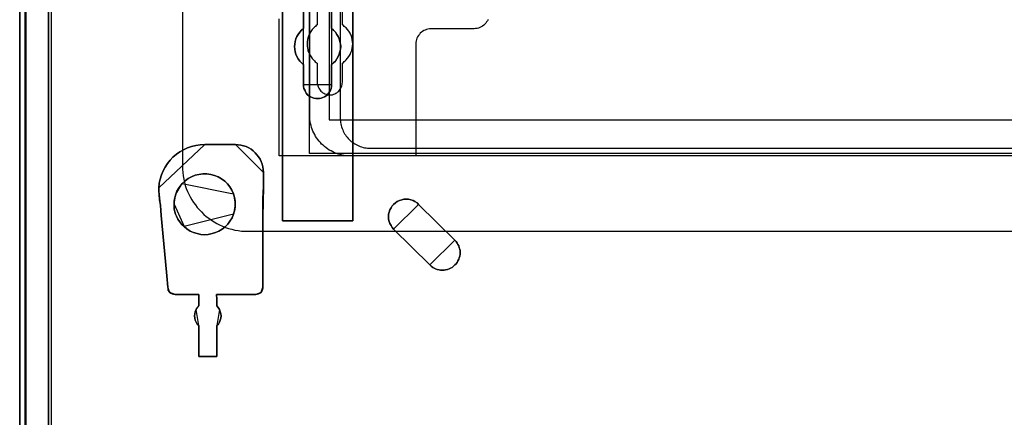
# Model space of a CAD drawing. Extents: x -558982 to 5119495, y -5290134 to 97908.
# Tile 3 of 256: x -479692 to -477758, y -27358 to -26576. Entities that reach past the tile are written whole.
import ezdxf

# ---------------------------------------------------------------- set-up
doc = ezdxf.new("R2010")
doc.units = 0
doc.header["$MEASUREMENT"] = 0
doc.layers.get('0').update_dxf_attribs({"color": 252})
for name, color, linetype in [('30', 7, 'Continuous'), ('5', 7, 'Continuous'), ('50', 7, 'Continuous')]:
    doc.layers.add(name, color=color, linetype=linetype)

# ---------------------------------------------------------------- blocks, each defined once
blk = doc.blocks.new('*U1040')
at = {"layer": '5', "color": 7}
for points in [[(0, -20.806875), (0, -801.193125)], [(4.692335, -801.191648), (4.692335, -20.805704)], [(4.692335, -20.805704), (4.692335, -801.191648)], [(64.443293, -420.09206), (64.443293, -743.189759), (64.443293, -748.275889), (63.8246, -748.275889), (51.244508, -748.275889), (50.625815, -748.275889), (50.625815, -743.189759), (50.625815, -673.216939), (50.625815, -648.762415), (50.625815, -523.253164)], [(50.626846, -523.251991), (50.626846, -648.761896), (50.626846, -673.216548), (50.626846, -743.189733), (50.626846, -748.275889), (51.245527, -748.275889), (63.825368, -748.275889), (64.444049, -748.275889), (64.444049, -743.189733), (64.444049, -420.09035)], [(60.268907, -706.50628), (60.268907, -710.411398), (60.681505, -710.77108), (61.042528, -711.130762), (61.351976, -711.59321), (61.60985, -712.004276), (61.764574, -712.466724), (61.919298, -712.980555), (62.022447, -713.494386), (62.074022, -714.008218), (62.022447, -714.522049), (61.919298, -715.03588), (61.764574, -715.498329), (61.60985, -715.960777), (61.351976, -716.423225), (61.042528, -716.83429), (60.681505, -717.193972), (60.268907, -717.553654), (60.268907, -721.510155), (60.268907, -721.869837), (60.217332, -722.229519), (60.062608, -722.537818), (59.907884, -722.8975), (59.701585, -723.154415), (59.495286, -723.462714), (59.237413, -723.668247), (58.927964, -723.873779), (58.566941, -724.027929), (58.257493, -724.130695), (57.89647, -724.233461), (57.535447, -724.233461), (57.174424, -724.233461), (56.813401, -724.130695), (56.503953, -724.027929), (56.14293, -723.873779), (55.833482, -723.668247), (55.575608, -723.462714), (55.317735, -723.154415), (55.163011, -722.8975), (55.008286, -722.537818), (54.853562, -722.229519), (54.801988, -721.869837), (54.750413, -721.510155), (54.750413, -717.553654), (54.38939, -717.193972), (54.028367, -716.83429), (53.718919, -716.423225), (53.461045, -715.960777), (53.254746, -715.498329), (53.151597, -715.03588), (53.048447, -714.522049), (52.996873, -714.008218), (53.048447, -713.494386), (53.151597, -712.980555), (53.254746, -712.466724), (53.461045, -712.004276), (53.718919, -711.59321), (54.028367, -711.130762), (54.38939, -710.77108), (54.750413, -710.411398), (54.750413, -706.50628)], [(54.750413, -706.50628), (54.750413, -710.411398), (54.38939, -710.77108), (54.028367, -711.130762), (53.718919, -711.59321), (53.461045, -712.004276), (53.254746, -712.466724), (53.151597, -712.980555), (53.048447, -713.494386), (52.996873, -714.008218), (53.048447, -714.522049), (53.151597, -715.03588), (53.254746, -715.498329), (53.461045, -715.960777), (53.718919, -716.423225), (54.028367, -716.83429), (54.38939, -717.193972), (54.750413, -717.553654), (54.750413, -721.510155), (54.801988, -721.869837), (54.853562, -722.229519), (55.008286, -722.537818), (55.163011, -722.8975), (55.317735, -723.154415), (55.575608, -723.462714), (55.833482, -723.668247), (56.14293, -723.873779), (56.503953, -724.027929), (56.813401, -724.130695), (57.174424, -724.233461), (57.535447, -724.233461), (57.89647, -724.233461), (58.257493, -724.130695), (58.566941, -724.027929), (58.927964, -723.873779), (59.237413, -723.668247), (59.495286, -723.462714), (59.701585, -723.154415), (59.907884, -722.8975), (60.062608, -722.537818), (60.217332, -722.229519), (60.268907, -721.869837), (60.268907, -721.510155), (60.268907, -717.553654), (60.681505, -717.193972), (61.042528, -716.83429), (61.351976, -716.423225), (61.60985, -715.960777), (61.764574, -715.498329), (61.919298, -715.03588), (62.022447, -714.522049), (62.074022, -714.008218), (62.022447, -713.494386), (61.919298, -712.980555), (61.764574, -712.466724), (61.60985, -712.004276), (61.351976, -711.59321), (61.042528, -711.130762), (60.681505, -710.77108), (60.268907, -710.411398), (60.268907, -706.50628)], [(54.750413, -706.50628), (54.750413, -710.411398), (54.38939, -710.77108), (54.028367, -711.130762), (53.718919, -711.59321), (53.461045, -712.004276), (53.254746, -712.466724), (53.151597, -712.980555), (53.048447, -713.494386), (52.996873, -714.008218), (53.048447, -714.522049), (53.151597, -715.03588), (53.254746, -715.498329), (53.461045, -715.960777), (53.718919, -716.423225), (54.028367, -716.83429), (54.38939, -717.193972), (54.750413, -717.553654), (54.750413, -721.510155), (54.801988, -721.869837), (54.853562, -722.229519), (55.008286, -722.537818), (55.163011, -722.8975), (55.317735, -723.154415), (55.575608, -723.462714), (55.833482, -723.668247), (56.14293, -723.873779), (56.503953, -724.027929), (56.813401, -724.130695), (57.174424, -724.233461), (57.535447, -724.233461), (57.89647, -724.233461), (58.257493, -724.130695), (58.566941, -724.027929), (58.927964, -723.873779), (59.237413, -723.668247), (59.495286, -723.462714), (59.701585, -723.154415), (59.907884, -722.8975), (60.062608, -722.537818), (60.217332, -722.229519), (60.268907, -721.869837), (60.268907, -721.510155), (60.268907, -717.553654), (60.681505, -717.193972), (61.042528, -716.83429), (61.351976, -716.423225), (61.60985, -715.960777), (61.764574, -715.498329), (61.919298, -715.03588), (62.022447, -714.522049), (62.074022, -714.008218), (62.022447, -713.494386), (61.919298, -712.980555), (61.764574, -712.466724), (61.60985, -712.004276), (61.351976, -711.59321), (61.042528, -711.130762), (60.681505, -710.77108), (60.268907, -710.411398), (60.268907, -706.50628)]]:
    blk.add_lwpolyline(points, dxfattribs=at)
at = {"layer": '5', "color": 59}
for points in [[(4.692335, -12.740183), (4.692335, -801.190946), (4.692335, -12.740183)], [(-1, -20.806406), (-1, -801.190946), (-1, -20.806406)]]:
    blk.add_lwpolyline(points, close=True, dxfattribs=at)
at = {"layer": '5', "color": 7}
for points in [[(64.441398, -743.18882), (64.441398, -420.092375), (64.441398, -743.18882)], [(50.626846, -673.21447), (50.626846, -743.18882), (50.626846, -673.21447)], [(54.749208, -706.506838), (54.749208, -710.412839), (54.749208, -706.506838)], [(60.266015, -710.412839), (60.266015, -706.506838), (60.266015, -710.412839)], [(54.751859, -710.41019), (54.390538, -710.769994), (54.029217, -711.129798), (53.719514, -711.592402), (53.461428, -712.003606), (53.254959, -712.466211), (53.151724, -712.980216), (53.04849, -713.494221), (52.996873, -714.008226), (53.04849, -714.522232), (53.151724, -715.036237), (53.254959, -715.498841), (53.461428, -715.961446), (53.719514, -716.424051), (54.029217, -716.835255), (54.390538, -717.195058), (54.751859, -717.554862), (54.751859, -710.41019)], [(60.266015, -717.554862), (60.679274, -717.195058), (61.040875, -716.835255), (61.350819, -716.424051), (61.609106, -715.961446), (61.764078, -715.498841), (61.91905, -715.036237), (62.022365, -714.522232), (62.074022, -714.008226), (62.022365, -713.494221), (61.91905, -712.980216), (61.764078, -712.466211), (61.609106, -712.003606), (61.350819, -711.592402), (61.040875, -711.129798), (60.679274, -710.769994), (60.266015, -710.41019), (60.266015, -717.554862)], [(54.749208, -717.552214), (54.749208, -721.508529), (54.749208, -717.552214)], [(60.266015, -721.508529), (60.266015, -717.552214), (60.266015, -721.508529)], [(54.749208, -721.505881), (54.800792, -721.866127), (54.852375, -722.226374), (55.007126, -722.535157), (55.161878, -722.895403), (55.316629, -723.152722), (55.574547, -723.461505), (55.832466, -723.66736), (56.141968, -723.873215), (56.503054, -724.027606), (56.812557, -724.130534), (57.173643, -724.233461), (57.534729, -724.233461), (57.895815, -724.233461), (58.256901, -724.130534), (58.566403, -724.027606), (58.927489, -723.873215), (59.236992, -723.66736), (59.49491, -723.461505), (59.701245, -723.152722), (59.90758, -722.895403), (60.062331, -722.535157), (60.217082, -722.226374), (60.268666, -721.866127), (60.268666, -721.505881), (54.749208, -721.505881)], [(35.367479, -733.27155), (34.49085, -733.322949), (33.61422, -733.425748), (32.789157, -733.631345), (31.964094, -733.939742), (31.190597, -734.299537), (30.468667, -734.710732), (29.798303, -735.173326), (29.127939, -735.738719), (28.560708, -736.355512), (28.045043, -736.972304), (27.580945, -737.691895), (27.168414, -738.411486), (26.859015, -739.233876), (26.601183, -740.056266), (26.394917, -740.878656), (26.343351, -741.803845), (35.367479, -733.27155)], [(41.398581, -733.27155), (35.366177, -733.27155), (34.489674, -733.322928), (33.613171, -733.425683), (32.788227, -733.631194), (31.963282, -733.939461), (31.189897, -734.299105), (30.468071, -734.710127), (29.797804, -735.172527), (29.127537, -735.737682), (28.560388, -736.354215), (28.044798, -736.970748), (27.580767, -737.690037), (27.168295, -738.409325), (26.858941, -739.23137), (26.601146, -740.053414), (26.39491, -740.875458), (26.343351, -741.800257), (26.343351, -742.41679), (26.39491, -743.084701), (26.498028, -744.112256), (26.652705, -745.191189), (26.755823, -746.218744), (26.807382, -747.246299), (27.838562, -758.395272), (27.94168, -759.114561), (27.993239, -759.833849), (28.044798, -760.604516), (28.096357, -761.323804), (28.147916, -761.580693), (28.199475, -761.888959), (28.354152, -762.145848), (28.508829, -762.351359), (28.715065, -762.505492), (28.97286, -762.659626), (29.230655, -762.711004), (29.540009, -762.762381), (34.231879, -762.762381), (34.231879, -762.762381), (34.231879, -762.762381), (34.231879, -762.967892), (34.18032, -763.48167), (34.18032, -764.971625), (33.870966, -765.331269), (33.66473, -765.742291), (33.510053, -766.153313), (33.406935, -766.564335), (33.355376, -766.975357), (33.406935, -767.386379), (33.458494, -767.797401), (33.66473, -768.208423), (33.870966, -768.568068), (34.18032, -768.876334), (34.18032, -774.990287), (37.737891, -774.990287), (37.737891, -768.876334), (38.047245, -768.568068), (38.253481, -768.208423), (38.408158, -767.797401), (38.511276, -767.386379), (38.562835, -766.975357), (38.511276, -766.564335), (38.408158, -766.153313), (38.253481, -765.742291), (37.995686, -765.331269), (37.737891, -764.971625), (37.737891, -763.48167), (37.686332, -762.967892), (37.686332, -762.762381), (37.686332, -762.762381), (37.686332, -762.762381), (45.420183, -762.762381), (45.677978, -762.711004), (45.935774, -762.659626), (46.193569, -762.505492), (46.399805, -762.351359), (46.606041, -762.09447), (46.709159, -761.786204), (46.812277, -761.477937), (46.812277, -761.169671), (46.812277, -760.553138), (46.812277, -759.936605), (46.812277, -759.320072), (46.812277, -758.703539), (46.812277, -747.503188), (46.812277, -743.906745), (46.915395, -741.594746), (46.915395, -738.76897), (46.863836, -738.203814), (46.812277, -737.638659), (46.6576, -737.124882), (46.451364, -736.611104), (46.245128, -736.148704), (45.935774, -735.686304), (45.626419, -735.275282), (45.265506, -734.86426), (44.904593, -734.504616), (44.492121, -734.19635), (44.02809, -733.939461), (43.5125, -733.682572), (42.99691, -733.528439), (42.48132, -733.374305), (41.96573, -733.322928), (41.398581, -733.27155)], [(46.915395, -741.594746), (46.812277, -743.906745), (46.812277, -747.503188), (46.812277, -758.703539), (46.812277, -759.320072), (46.812277, -759.936605), (46.812277, -760.553138), (46.812277, -761.169671), (46.812277, -761.477937), (46.709159, -761.786204), (46.606041, -762.09447), (46.399805, -762.351359), (46.193569, -762.505492), (45.935774, -762.659626), (45.677978, -762.711004), (45.420183, -762.762381), (37.686332, -762.762381), (37.686332, -762.762381), (37.686332, -762.762381), (37.686332, -762.967892), (37.737891, -763.48167), (37.737891, -764.971625), (37.995686, -765.331269), (38.253481, -765.742291), (38.408158, -766.153313), (38.511276, -766.564335), (38.562835, -766.975357), (38.511276, -767.386379), (38.408158, -767.797401), (38.253481, -768.208423), (38.047245, -768.568068), (37.737891, -768.876334), (37.737891, -774.990287), (34.18032, -774.990287), (34.18032, -768.876334), (33.870966, -768.568068), (33.66473, -768.208423), (33.458494, -767.797401), (33.406935, -767.386379), (33.355376, -766.975357), (33.406935, -766.564335), (33.510053, -766.153313), (33.66473, -765.742291), (33.870966, -765.331269), (34.18032, -764.971625), (34.18032, -763.48167), (34.231879, -762.967892), (34.231879, -762.762381), (34.231879, -762.762381), (34.231879, -762.762381), (29.540009, -762.762381), (29.230655, -762.711004), (28.97286, -762.659626), (28.715065, -762.505492), (28.508829, -762.351359), (28.354152, -762.145848), (28.199475, -761.888959), (28.147916, -761.580693), (28.096357, -761.323804), (28.044798, -760.604516), (27.993239, -759.833849), (27.94168, -759.114561), (27.838562, -758.395272), (26.807382, -747.246299), (26.755823, -746.218744), (26.652705, -745.191189), (26.498028, -744.112256), (26.39491, -743.084701), (26.343351, -742.41679), (26.343351, -741.800257), (26.39491, -740.875458), (26.601146, -740.053414), (26.858941, -739.23137), (27.168295, -738.409325), (27.580767, -737.690037), (28.044798, -736.970748), (28.560388, -736.354215), (29.127537, -735.737682), (29.797804, -735.172527), (30.468071, -734.710127), (31.189897, -734.299105), (31.963282, -733.939461), (32.788227, -733.631194), (33.613171, -733.425683), (34.489674, -733.322928), (35.366177, -733.27155), (41.398581, -733.27155), (41.96573, -733.322928), (42.48132, -733.374305), (42.99691, -733.528439), (43.5125, -733.682572), (44.02809, -733.939461), (44.492121, -734.19635), (44.904593, -734.504616), (45.265506, -734.86426), (45.626419, -735.275282), (45.935774, -735.686304), (46.245128, -736.148704), (46.451364, -736.611104), (46.6576, -737.124882), (46.812277, -737.638659), (46.863836, -738.203814), (46.915395, -738.76897), (46.915395, -741.594746)], [(41.401239, -733.27155), (35.364828, -733.27155), (41.401239, -733.27155)], [(46.915395, -738.771729), (46.863836, -738.20629), (46.812277, -737.640851), (46.6576, -737.126815), (46.451364, -736.61278), (46.245128, -736.150148), (45.935775, -735.687516), (45.626421, -735.276288), (45.265508, -734.86506), (44.904596, -734.505235), (44.492124, -734.196814), (44.028094, -733.939796), (43.512504, -733.682778), (42.996915, -733.528568), (42.481325, -733.374357), (41.965736, -733.322953), (41.398587, -733.27155), (46.915395, -738.771729)], [(36.552732, -739.128716), (35.779266, -739.02595), (35.0058, -739.02595), (34.232335, -739.128716), (33.510434, -739.282864), (32.788533, -739.591162), (32.118196, -739.950843), (31.499423, -740.413289), (30.932215, -740.927118), (30.5197, -741.440948), (30.210314, -741.903394), (29.900928, -742.468606), (29.694671, -743.033819), (29.539977, -743.496265), (29.436849, -744.010094), (29.33372, -744.472541), (29.33372, -744.98637), (29.33372, -745.500199), (29.385284, -745.962646), (29.488413, -746.476475), (29.643106, -746.938922), (29.797799, -747.349985), (30.107185, -747.915197), (30.416572, -748.429027), (30.829087, -748.942856), (31.293166, -749.405302), (31.860374, -749.867749), (32.479146, -750.278812), (33.149483, -750.58711), (33.871384, -750.792642), (34.593286, -750.94679), (35.315187, -750.998173), (36.037088, -750.94679), (36.810553, -750.792642), (37.48089, -750.58711), (38.151227, -750.278812), (38.821564, -749.919132), (39.388772, -749.456685), (39.904415, -748.942856), (40.31693, -748.326261), (40.729445, -747.709666), (40.987267, -746.990305), (41.14196, -746.527858), (41.296653, -746.014029), (41.348218, -745.500199), (41.348218, -744.98637), (41.348218, -744.472541), (41.296653, -743.958711), (41.14196, -743.444882), (40.987267, -742.982436), (40.677881, -742.263075), (40.31693, -741.595096), (39.852851, -740.978501), (39.285643, -740.464672), (38.666871, -740.002226), (37.996534, -739.642545), (37.274633, -739.334247), (36.552732, -739.128716)], [(36.552732, -739.128716), (35.779266, -739.02595), (35.0058, -739.02595), (34.232335, -739.128716), (33.510434, -739.282864), (32.788533, -739.591162), (32.118196, -739.950843), (31.499423, -740.413289), (30.932215, -740.927118), (30.5197, -741.440948), (30.210314, -741.903394), (29.900928, -742.468606), (29.694671, -743.033819), (29.539977, -743.496265), (29.436849, -744.010094), (29.33372, -744.472541), (29.33372, -744.98637), (29.33372, -745.500199), (29.385284, -745.962646), (29.488413, -746.476475), (29.643106, -746.938922), (29.797799, -747.349985), (30.107185, -747.915197), (30.416572, -748.429027), (30.829087, -748.942856), (31.293166, -749.405302), (31.860374, -749.867749), (32.479146, -750.278812), (33.149483, -750.58711), (33.871384, -750.792642), (34.593286, -750.94679), (35.315187, -750.998173), (36.037088, -750.94679), (36.810553, -750.792642), (37.48089, -750.58711), (38.151227, -750.278812), (38.821564, -749.919132), (39.388772, -749.456685), (39.904415, -748.942856), (40.31693, -748.326261), (40.729445, -747.709666), (40.987267, -746.990305), (41.14196, -746.527858), (41.296653, -746.014029), (41.348218, -745.500199), (41.348218, -744.98637), (41.348218, -744.472541), (41.296653, -743.958711), (41.14196, -743.444882), (40.987267, -742.982436), (40.677881, -742.263075), (40.31693, -741.595096), (39.852851, -740.978501), (39.285643, -740.464672), (38.666871, -740.002226), (37.996534, -739.642545), (37.274633, -739.334247), (36.552732, -739.128716)], [(36.810553, -750.792642), (36.037088, -750.94679), (35.315187, -750.998173), (34.593286, -750.94679), (33.871384, -750.792642), (33.149483, -750.58711), (32.479146, -750.278812), (31.860374, -749.867749), (31.293166, -749.405302), (30.829087, -748.942856), (30.416572, -748.429027), (30.107185, -747.915197), (29.797799, -747.349985), (29.643106, -746.938922), (29.488413, -746.476475), (29.385284, -745.962646), (29.33372, -745.500199), (29.33372, -744.98637), (29.33372, -744.472541), (29.436849, -744.010094), (29.539977, -743.496265), (29.694671, -743.033819), (29.900928, -742.468606), (30.210314, -741.903394), (30.5197, -741.440948), (30.932215, -740.927118), (31.499423, -740.413289), (32.118196, -739.950843), (32.788533, -739.591162), (33.510434, -739.282864), (34.232335, -739.128716), (35.0058, -739.02595), (35.779266, -739.02595), (36.552732, -739.128716), (37.274633, -739.334247), (37.996534, -739.642545), (38.666871, -740.002226), (39.285643, -740.464672), (39.852851, -740.978501), (40.31693, -741.595096), (40.677881, -742.263075), (40.987267, -742.982436), (41.14196, -743.444882), (41.296653, -743.958711), (41.348218, -744.472541), (41.348218, -744.98637), (41.348218, -745.500199), (41.296653, -746.014029), (41.14196, -746.527858), (40.987267, -746.990305), (40.729445, -747.709666), (40.31693, -748.326261), (39.904415, -748.942856), (39.388772, -749.456685), (38.821564, -749.919132), (38.151227, -750.278812), (37.48089, -750.58711), (36.810553, -750.792642)], [(40.987677, -742.984913), (40.67828, -742.265102), (40.317318, -741.596705), (39.853223, -740.979724), (39.285997, -740.465573), (38.667204, -740.002837), (37.996845, -739.642931), (37.27492, -739.33444), (36.552996, -739.12878), (35.779505, -739.02595), (35.006014, -739.02595), (34.232523, -739.12878), (33.510598, -739.283025), (32.788673, -739.591516), (32.118314, -739.951422), (31.499522, -740.414158), (30.932295, -740.928309), (40.987677, -742.984913)], [(46.912744, -741.59729), (46.912744, -738.769081), (46.912744, -741.59729)], [(30.934946, -740.927312), (30.521384, -741.441438), (30.211213, -741.904151), (29.901042, -742.469689), (29.694261, -743.035228), (30.934946, -740.927312)], [(26.343351, -741.801196), (26.343351, -742.418954), (26.399022, -743.088191), (26.343351, -741.801196)], [(46.812004, -747.505282), (46.812004, -743.907501), (46.915395, -741.594642), (46.812004, -747.505282)], [(26.809933, -747.248413), (26.758238, -746.220543), (26.654847, -745.192674), (26.499762, -744.113412), (26.396371, -743.085543), (26.809933, -747.248413)], [(29.696912, -743.03258), (29.541258, -743.495446), (29.437489, -744.009742), (29.33372, -744.472608), (29.33372, -744.986904), (29.696912, -743.03258)], [(41.348218, -744.986904), (41.348218, -744.472894), (41.296333, -743.958884), (41.14068, -743.444874), (40.985026, -742.982265), (41.348218, -744.986904)], [(50.626846, -743.186172), (50.626846, -748.275889), (50.626846, -743.186172)], [(64.441398, -743.186172), (64.441398, -748.275889), (64.441398, -743.186172)], [(77.383758, -745.037679), (77.074285, -744.729298), (76.661653, -744.472314), (76.300601, -744.266726), (75.83639, -744.112536), (75.423759, -744.009742), (74.959548, -744.009742), (74.495338, -744.009742), (74.082706, -744.112536), (73.618496, -744.266726), (73.205864, -744.472314), (72.844812, -744.729298), (72.483759, -745.037679), (72.225864, -745.346061), (71.96797, -745.705839), (71.761654, -746.117014), (71.606917, -746.579585), (71.503759, -746.99076), (71.503759, -747.453332), (71.503759, -747.915904), (71.606917, -748.378476), (71.761654, -748.789651), (71.96797, -749.200826), (72.174285, -749.560604), (72.483759, -749.920382), (77.383758, -745.037679)], [(72.483561, -749.919077), (79.600015, -756.958894), (79.857858, -757.215822), (80.167269, -757.421364), (80.425111, -757.57552), (80.734522, -757.729677), (81.043933, -757.832448), (81.404913, -757.935219), (81.714324, -757.986605), (82.075304, -757.986605), (82.384715, -757.986605), (82.694126, -757.935219), (83.055105, -757.832448), (83.364516, -757.729677), (83.673927, -757.57552), (83.983338, -757.421364), (84.241181, -757.215822), (84.499024, -756.958894), (84.756866, -756.701967), (84.96314, -756.445039), (85.117846, -756.136726), (85.272551, -755.828413), (85.375688, -755.5201), (85.478825, -755.211786), (85.530394, -754.852088), (85.530394, -754.543775), (85.530394, -754.184076), (85.478825, -753.875763), (85.375688, -753.56745), (85.272551, -753.207751), (85.117846, -752.950823), (84.96314, -752.64251), (84.756866, -752.334197), (84.499024, -752.077269), (77.382569, -745.037453), (77.073158, -744.729139), (76.66061, -744.472212), (76.29963, -744.26667), (75.835514, -744.112513), (75.422966, -744.009742), (74.958849, -744.009742), (74.494733, -744.009742), (74.082185, -744.112513), (73.618068, -744.26667), (73.20552, -744.472212), (72.84454, -744.729139), (72.483561, -745.037453), (72.225718, -745.345766), (71.967876, -745.705464), (71.761602, -746.116549), (71.606896, -746.579018), (71.503759, -746.990102), (71.503759, -747.452572), (71.503759, -747.915042), (71.606896, -748.377512), (71.761602, -748.788596), (71.967876, -749.19968), (72.17415, -749.559379), (72.483561, -749.919077)], [(72.483561, -749.919077), (79.600015, -756.958894), (79.857858, -757.215822), (80.167269, -757.421364), (80.425111, -757.57552), (80.734522, -757.729677), (81.043933, -757.832448), (81.404913, -757.935219), (81.714324, -757.986605), (82.075304, -757.986605), (82.384715, -757.986605), (82.694126, -757.935219), (83.055105, -757.832448), (83.364516, -757.729677), (83.673927, -757.57552), (83.983338, -757.421364), (84.241181, -757.215822), (84.499024, -756.958894), (84.756866, -756.701967), (84.96314, -756.445039), (85.117846, -756.136726), (85.272551, -755.828413), (85.375688, -755.5201), (85.478825, -755.211786), (85.530394, -754.852088), (85.530394, -754.543775), (85.530394, -754.184076), (85.478825, -753.875763), (85.375688, -753.56745), (85.272551, -753.207751), (85.117846, -752.950823), (84.96314, -752.64251), (84.756866, -752.334197), (84.499024, -752.077269), (77.382569, -745.037453), (77.073158, -744.729139), (76.66061, -744.472212), (76.29963, -744.26667), (75.835514, -744.112513), (75.422966, -744.009742), (74.958849, -744.009742), (74.494733, -744.009742), (74.082185, -744.112513), (73.618068, -744.26667), (73.20552, -744.472212), (72.84454, -744.729139), (72.483561, -745.037453), (72.225718, -745.345766), (71.967876, -745.705464), (71.761602, -746.116549), (71.606896, -746.579018), (71.503759, -746.990102), (71.503759, -747.452572), (71.503759, -747.915042), (71.606896, -748.377512), (71.761602, -748.788596), (71.967876, -749.19968), (72.17415, -749.559379), (72.483561, -749.919077)], [(77.382569, -745.037453), (84.499024, -752.077269), (84.756866, -752.334197), (84.96314, -752.64251), (85.117846, -752.950823), (85.272551, -753.207751), (85.375688, -753.56745), (85.478825, -753.875763), (85.530394, -754.184076), (85.530394, -754.543775), (85.530394, -754.852088), (85.478825, -755.211786), (85.375688, -755.5201), (85.272551, -755.828413), (85.117846, -756.136726), (84.96314, -756.445039), (84.756866, -756.701967), (84.499024, -756.958894), (84.241181, -757.215822), (83.983338, -757.421364), (83.673927, -757.57552), (83.364516, -757.729677), (83.055105, -757.832448), (82.694126, -757.935219), (82.384715, -757.986605), (82.075304, -757.986605), (81.714324, -757.986605), (81.404913, -757.935219), (81.043933, -757.832448), (80.734522, -757.729677), (80.425111, -757.57552), (80.167269, -757.421364), (79.857858, -757.215822), (79.600015, -756.958894), (72.483561, -749.919077), (72.17415, -749.559379), (71.967876, -749.19968), (71.761602, -748.788596), (71.606896, -748.377512), (71.503759, -747.915042), (71.503759, -747.452572), (71.503759, -746.990102), (71.606896, -746.579018), (71.761602, -746.116549), (71.967876, -745.705464), (72.225718, -745.345766), (72.483561, -745.037453), (72.84454, -744.729139), (73.20552, -744.472212), (73.618068, -744.26667), (74.082185, -744.112513), (74.494733, -744.009742), (74.958849, -744.009742), (75.422966, -744.009742), (75.835514, -744.112513), (76.29963, -744.26667), (76.66061, -744.472212), (77.073158, -744.729139), (77.382569, -745.037453)], [(31.295487, -749.406644), (30.830858, -748.943836), (30.417854, -748.429604), (30.108102, -747.915373), (29.798349, -747.349719), (29.643473, -746.938334), (29.488596, -746.475526), (29.385345, -745.961295), (29.33372, -745.498487), (29.33372, -744.984256), (31.295487, -749.406644)], [(40.985026, -746.991543), (41.14068, -746.528323), (41.296333, -746.013634), (41.348218, -745.498945), (41.348218, -744.984256), (40.985026, -746.991543)], [(84.49914, -752.078613), (77.381107, -745.037219), (84.49914, -752.078613)], [(27.841186, -758.397066), (26.807282, -747.245764), (27.841186, -758.397066)], [(31.292836, -749.404742), (31.860087, -749.867351), (32.478907, -750.278559), (33.149295, -750.586965), (33.871251, -750.792569), (34.593207, -750.946772), (35.315164, -750.998173), (36.03712, -750.946772), (36.810644, -750.792569), (37.481032, -750.586965), (38.15142, -750.278559), (38.821808, -749.918752), (39.389059, -749.456143), (39.904742, -748.942133), (40.317289, -748.325321), (40.729835, -747.708509), (40.987677, -746.988895), (31.292836, -749.404742)], [(46.812004, -758.70425), (46.812004, -747.502634), (46.812004, -758.70425)], [(51.247188, -748.273241), (50.626846, -748.273241), (51.247188, -748.273241)], [(63.826357, -748.273241), (51.244537, -748.273241), (63.826357, -748.273241)], [(63.823706, -748.273241), (64.444049, -748.273241), (63.823706, -748.273241)], [(72.484643, -749.917734), (79.600025, -756.959128), (72.484643, -749.917734)], [(79.600025, -756.958667), (79.857867, -757.215652), (80.167278, -757.421239), (80.42512, -757.57543), (80.73453, -757.72962), (81.043941, -757.832414), (81.40492, -757.935208), (81.71433, -757.986605), (82.075309, -757.986605), (82.38472, -757.986605), (82.69413, -757.935208), (83.055109, -757.832414), (83.36452, -757.72962), (83.67393, -757.57543), (83.983341, -757.421239), (84.241183, -757.215652), (84.499025, -756.958667), (84.756867, -756.701683), (84.963141, -756.444699), (85.117846, -756.136317), (85.272552, -755.827936), (85.375688, -755.519555), (85.478825, -755.211174), (85.530394, -754.851396), (85.530394, -754.543014), (85.530394, -754.183236), (85.478825, -753.874855), (85.375688, -753.566474), (85.272552, -753.206696), (85.117846, -752.949712), (84.963141, -752.64133), (84.756867, -752.332949), (84.499025, -752.075965), (79.600025, -756.958667)], [(28.098337, -761.325904), (28.046377, -760.60589), (27.994416, -759.834446), (27.942456, -759.114432), (27.838535, -758.394418), (28.098337, -761.325904)], [(46.812004, -758.701601), (46.812004, -759.318617), (46.812004, -759.935633), (46.812004, -760.552649), (46.812004, -761.169664), (46.812004, -758.701601)], [(28.095686, -761.323256), (28.147712, -761.580787), (28.199739, -761.889825), (28.355819, -762.147356), (28.511899, -762.353381), (28.095686, -761.323256)], [(46.398443, -762.353381), (46.605223, -762.096051), (46.708614, -761.787256), (46.812004, -761.47846), (46.812004, -761.169664), (46.398443, -762.353381)], [(28.509248, -762.350733), (28.716028, -762.505649), (28.974504, -762.660565), (29.232981, -762.712204), (29.543152, -762.763842), (28.509248, -762.350733)], [(29.540501, -762.761194), (34.235487, -762.761194), (29.540501, -762.761194)], [(34.179815, -764.972388), (34.179815, -763.481118), (34.235487, -762.966887), (34.235487, -762.761194), (34.235487, -762.761194), (34.235487, -762.761194), (34.179815, -764.972388)], [(37.740157, -764.972388), (37.740157, -763.481118), (37.684485, -762.966887), (37.684485, -762.761194), (37.684485, -762.761194), (37.684485, -762.761194), (37.740157, -764.972388)], [(37.684485, -762.761194), (45.42021, -762.761194), (37.684485, -762.761194)], [(45.417559, -762.763842), (45.676384, -762.712204), (45.935209, -762.660565), (46.194034, -762.505649), (46.401094, -762.350733), (45.417559, -762.763842)], [(33.665514, -765.740347), (33.510428, -766.151894), (33.407038, -766.56344), (33.355342, -766.974987), (33.407038, -767.386533), (33.458733, -767.798079), (33.665514, -768.209626), (33.872295, -768.569729), (34.182466, -768.878389), (33.665514, -765.740347)], [(34.182466, -764.96974), (33.872295, -765.330592), (33.665514, -765.742995), (34.182466, -764.96974)], [(38.254458, -765.742995), (37.995982, -765.330592), (37.737506, -764.96974), (38.254458, -765.742995)], [(37.737506, -768.878389), (38.047677, -768.569729), (38.254458, -768.209626), (38.409544, -767.798079), (38.512934, -767.386533), (38.564629, -766.974987), (38.512934, -766.56344), (38.409544, -766.151894), (38.254458, -765.740347), (37.737506, -768.878389)], [(34.179815, -768.875741), (34.179815, -774.990287), (34.179815, -768.875741)], [(37.737506, -774.990287), (37.737506, -768.875741), (37.737506, -774.990287)], [(34.179815, -774.987639), (37.740157, -774.987639), (34.179815, -774.987639)]]:
    blk.add_lwpolyline(points, close=True, dxfattribs=at)
at = {"layer": '50', "color": 7}
for points in [[(0.235942, -20.558787), (0.235942, -801.133213)], [(5.203985, -20.552831), (5.203985, -801.136518)], [(30.977363, -423.785117), (30.977363, -737.446126), (30.977363, -738.113599), (31.028712, -738.781072), (31.131411, -739.448545), (31.234111, -740.064674), (31.388159, -740.680803), (31.542208, -741.296932), (31.747606, -741.913061), (32.004354, -742.477846), (32.261102, -743.042631), (32.51785, -743.556072), (32.825948, -744.120857), (33.185395, -744.634298), (33.544842, -745.147739), (33.904289, -745.66118), (34.315086, -746.123276), (34.725883, -746.534029), (35.188029, -746.996126), (35.650175, -747.406878), (36.163671, -747.766287), (36.677167, -748.125696), (37.190663, -748.485104), (37.755508, -748.793169), (38.269004, -749.049889), (38.885199, -749.30661), (39.450045, -749.56333), (40.06624, -749.768706), (40.682435, -749.922739), (41.29863, -750.076771), (41.914825, -750.179459), (42.582369, -750.282147), (43.249914, -750.333491), (43.917459, -750.333491), (403.826716, -750.333491)], [(55.98194, -85.921426), (391.762235, -85.921426), (391.762235, -735.000783), (55.98194, -735.000783), (55.98194, -85.921426)], [(59.825943, -728.385739), (387.918232, -728.385739), (387.918232, -441.457538), (59.825943, -441.457538), (59.825943, -728.385739)]]:
    blk.add_lwpolyline(points, dxfattribs=at)
blk = doc.blocks.new('*U1067')
at = {"layer": '50', "color": 7}
for points in [[(383.999821, -735.498632), (64.001505, -735.498632), (63.581505, -735.498632), (63.182504, -735.456598), (62.783504, -735.414563), (62.384503, -735.330493), (61.985503, -735.246424), (61.607503, -735.141337), (61.229502, -735.015233), (60.872502, -734.868111), (60.515502, -734.720989), (60.179501, -734.531833), (59.843501, -734.342677), (59.507501, -734.132503), (59.1925, -733.922329), (58.8985, -733.670121), (58.6045, -733.417912), (58.331499, -733.165704), (58.079499, -732.892478), (57.827499, -732.598234), (57.575499, -732.303991), (57.365498, -731.98873), (57.155498, -731.652452), (56.966498, -731.316174), (56.777498, -730.979896), (56.630498, -730.622601), (56.483498, -730.265305), (56.357497, -729.886993), (56.252497, -729.50868), (56.168497, -729.10935), (56.084497, -728.710019), (56.042497, -728.310689), (56.000497, -727.911359), (56.000497, -727.491012), (56.000497, -668.474215)], [(67.968952, -734.007732), (379.969373, -734.007732)], [(61.983887, -592.999588), (61.983887, -727.996653), (62.004887, -728.311919), (62.025887, -728.627186), (62.046887, -728.921434), (62.109888, -729.215683), (62.172889, -729.509931), (62.25689, -729.80418), (62.340891, -730.077411), (62.466892, -730.350642), (62.571893, -730.602855), (62.697894, -730.876086), (62.844896, -731.128299), (63.012898, -731.359494), (63.1809, -731.59069), (63.348902, -731.821885), (63.537904, -732.05308), (63.726906, -732.24224), (63.936908, -732.452418), (64.167911, -732.641577), (64.377913, -732.80972), (64.629916, -732.977862), (64.860918, -733.146004), (65.112921, -733.27211), (65.364924, -733.419235), (65.637927, -733.524323), (65.91093, -733.629412), (66.183933, -733.734501), (66.477936, -733.818572), (66.771939, -733.881625), (67.065942, -733.923661), (67.359946, -733.965696), (67.674949, -733.986714), (67.968952, -734.007732)]]:
    blk.add_lwpolyline(points, dxfattribs=at)
blk = doc.blocks.new('*U1068')
at = {"layer": '30', "color": 7}
for points in [[(91.029053, -708.641178), (90.894796, -708.911328), (90.760539, -709.158966), (90.58153, -709.384091), (90.380145, -709.609217), (90.178759, -709.789317), (89.954998, -709.969417), (89.708861, -710.127005), (89.440347, -710.239568), (89.171833, -710.35213), (88.880944, -710.419668), (88.590054, -710.464693), (88.299164, -710.487205), (79.81861, -710.487205), (79.52772, -710.509718), (79.214454, -710.554743), (78.945941, -710.622281), (78.677427, -710.734843), (78.408913, -710.847406), (78.162776, -711.004994), (77.939015, -711.185094), (77.715253, -711.365194), (77.536244, -711.59032), (77.357235, -711.815445), (77.200602, -712.063083), (77.066345, -712.333233), (76.976841, -712.603384), (76.909712, -712.896047), (76.86496, -713.18871), (76.842584, -713.481373), (76.842584, -735.498632), (50.0136, -735.498632), (50.0136, -708.506102)], [(91.029053, -708.641178), (90.894796, -708.911328), (90.760539, -709.158966), (90.58153, -709.384091), (90.380145, -709.609217), (90.178759, -709.789317), (89.954998, -709.969417), (89.708861, -710.127005), (89.440347, -710.239568), (89.171833, -710.35213), (88.880944, -710.419668), (88.590054, -710.464693), (88.299164, -710.487205), (79.81861, -710.487205), (79.52772, -710.509718), (79.214454, -710.554743), (78.945941, -710.622281), (78.677427, -710.734843), (78.408913, -710.847406), (78.162776, -711.004994), (77.939015, -711.185094), (77.715253, -711.365194), (77.536244, -711.59032), (77.357235, -711.815445), (77.200602, -712.063083), (77.066345, -712.333233), (76.976841, -712.603384), (76.909712, -712.896047), (76.86496, -713.18871), (76.842584, -713.481373), (76.842584, -735.498632), (50.0136, -735.498632), (50.0136, -708.506102)], [(62.409659, -720.978235), (62.409659, -717.240727), (62.611125, -717.105637), (62.790205, -716.948031), (62.969286, -716.790425), (63.125981, -716.63282), (63.416987, -716.295093), (63.685608, -715.934851), (63.909458, -715.552094), (64.088539, -715.169337), (64.245234, -714.74155), (64.357159, -714.336278), (64.424315, -713.908491), (64.4467, -713.458189), (64.424315, -713.030402), (64.357159, -712.602615), (64.267619, -712.174828), (64.110924, -711.769556), (64.021383, -711.56692), (63.931843, -711.364284), (63.819918, -711.161648), (63.707993, -710.959012), (63.439372, -710.621286), (63.125981, -710.306074), (62.969286, -710.148468), (62.790205, -710.013378), (62.611125, -709.878287), (62.409659, -709.743196), (62.409659, -705.983173)], [(57.46256, -705.983173), (57.46256, -709.743196), (57.28348, -709.878287), (57.104399, -710.013378), (56.925319, -710.148468), (56.768623, -710.306074), (56.477618, -710.643801), (56.208997, -711.004042), (55.985146, -711.364284), (55.806066, -711.769556), (55.671755, -712.174828), (55.55983, -712.5801), (55.492675, -713.030402), (55.47029, -713.458189), (55.492675, -713.885976), (55.537445, -714.336278), (55.6046, -714.538914), (55.64937, -714.764066), (55.716525, -714.966702), (55.806066, -715.191853), (55.895606, -715.394489), (56.007531, -715.597125), (56.119457, -715.799761), (56.253767, -716.002396), (56.500003, -716.362638), (56.768623, -716.67785), (56.925319, -716.81294), (57.082014, -716.970546), (57.261095, -717.105637), (57.46256, -717.240727), (57.46256, -720.978235), (57.484945, -721.225902), (57.50733, -721.473568), (57.574486, -721.721234), (57.664026, -721.946385), (57.753566, -722.171536), (57.887876, -722.374172), (58.022187, -722.576808), (58.178882, -722.756929), (58.357963, -722.914535), (58.559428, -723.07214), (58.760894, -723.184716), (58.984745, -723.297292), (59.208595, -723.387352), (59.454831, -723.454897), (59.701066, -723.499928), (59.969687, -723.499928), (60.215923, -723.499928), (60.462159, -723.454897), (60.708394, -723.387352), (60.932245, -723.297292), (61.13371, -723.184716), (61.335176, -723.07214), (61.536642, -722.914535), (61.693337, -722.756929), (61.850032, -722.576808), (62.006728, -722.374172), (62.118653, -722.171536), (62.230579, -721.946385), (62.297734, -721.721234), (62.364889, -721.473568), (62.387274, -721.225902), (62.409659, -720.978235)]]:
    blk.add_lwpolyline(points, dxfattribs=at)
blk = doc.blocks.new('*U1072')
at = {"layer": '5', "color": 59}
blk.add_lwpolyline([(-1, -20.806406), (-1, -801.190946), (-1, -20.806406)], close=True, dxfattribs=at)

msp = doc.modelspace()

# ---------------------------------------------------------------- block references
at = {"xscale": 10, "yscale": 10, "zscale": 10}
for name in ['*U1040', '*U1072', '*U1068', '*U1067']:
    msp.add_blockref(name, (-479682.3, -19489.1), dxfattribs=at)

doc.saveas('drawing.dxf')
